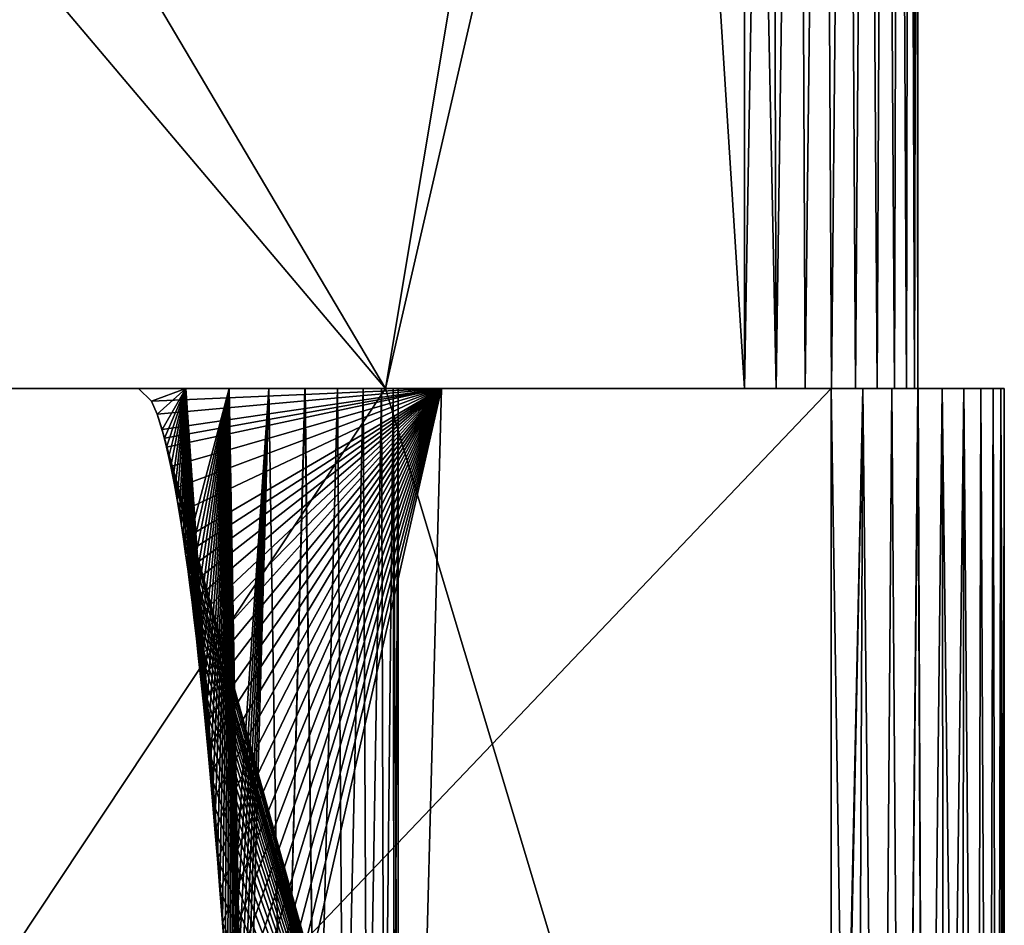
# Model space of a CAD drawing. Header units: millimetres. Extents: x 0 to 12.2, y -14.5 to 4.
# Tile 90 of 98: x 9.9 to 11, y -0.6 to 0.4. Entities that reach past the tile are written whole.
import ezdxf

# ---------------------------------------------------------------- set-up
doc = ezdxf.new("R2010")
doc.units = ezdxf.units.MM
doc.header["$LTSCALE"] = 65.185185
for name, color, linetype in [('12', 7, 'CONTINUOUS'), ('25', 7, 'CONTINUOUS'), ('26', 7, 'CONTINUOUS'), ('27', 7, 'CONTINUOUS'), ('28', 7, 'CONTINUOUS'), ('3', 7, 'CONTINUOUS'), ('30', 7, 'CONTINUOUS'), ('31', 7, 'CONTINUOUS'), ('32', 7, 'CONTINUOUS'), ('33', 7, 'CONTINUOUS'), ('42', 7, 'CONTINUOUS'), ('43', 7, 'CONTINUOUS'), ('44', 7, 'CONTINUOUS'), ('48', 7, 'CONTINUOUS'), ('50', 7, 'CONTINUOUS'), ('51', 7, 'CONTINUOUS'), ('52', 7, 'CONTINUOUS'), ('55', 7, 'CONTINUOUS')]:
    doc.layers.add(name, color=color, linetype=linetype)

msp = doc.modelspace()

# ---------------------------------------------------------------- linework, layer by layer
at = {"layer": '12', "linetype": 'Continuous'}
for points in [[(8.98, -1.7803, -7.75), (8.98, 0, -7.75), (10.8, -1.7143, -7.75), (8.98, -1.7803, -7.75)], [(10.8, -1.7143, -7.75), (8.98, 0, -7.75), (10.2855, 0, -7.75), (10.8, -1.7143, -7.75)], [(10.8, 0, -7.75), (10.8, -1.7143, -7.75), (10.2855, 0, -7.75), (10.8, 0, -7.75)]]:
    msp.add_3dface(points, dxfattribs=at)
at = {"layer": '25', "linetype": 'Continuous'}
for points in [[(11, 0, 5.8722), (11, 0, 7.55), (11, -1.0709, 5.8722), (11, 0, 5.8722)], [(11, -1.0709, 5.8722), (11, 0, 7.55), (11, -1.0709, 7.55), (11, -1.0709, 5.8722)], [(11, 0, 4.1944), (11, 0, 5.8722), (11, -1.0709, 4.1944), (11, 0, 4.1944)], [(11, -1.0709, 4.1944), (11, 0, 5.8722), (11, -1.0709, 5.8722), (11, -1.0709, 4.1944)], [(11, 0, 2.5167), (11, 0, 4.1944), (11, -1.0709, 2.5167), (11, 0, 2.5167)], [(11, -1.0709, 2.5167), (11, 0, 4.1944), (11, -1.0709, 4.1944), (11, -1.0709, 2.5167)], [(11, 0, 0.8389), (11, 0, 2.5167), (11, -1.0709, 0.8389), (11, 0, 0.8389)], [(11, -1.0709, 0.8389), (11, 0, 2.5167), (11, -1.0709, 2.5167), (11, -1.0709, 0.8389)], [(11, 0, -0.8389), (11, 0, 0.8389), (11, -1.0709, -0.8389), (11, 0, -0.8389)], [(11, -1.0709, -0.8389), (11, 0, 0.8389), (11, -1.0709, 0.8389), (11, -1.0709, -0.8389)], [(11, 0, -2.5167), (11, 0, -0.8389), (11, -1.0709, -2.5167), (11, 0, -2.5167)], [(11, -1.0709, -2.5167), (11, 0, -0.8389), (11, -1.0709, -0.8389), (11, -1.0709, -2.5167)], [(11, 0, -4.1944), (11, 0, -2.5167), (11, -1.0709, -4.1944), (11, 0, -4.1944)], [(11, -1.0709, -4.1944), (11, 0, -2.5167), (11, -1.0709, -2.5167), (11, -1.0709, -4.1944)], [(11, 0, -5.8722), (11, 0, -4.1944), (11, -1.0709, -5.8722), (11, 0, -5.8722)], [(11, -1.0709, -5.8722), (11, 0, -4.1944), (11, -1.0709, -4.1944), (11, -1.0709, -5.8722)], [(11, 0, -7.55), (11, 0, -5.8722), (11, -1.0709, -7.55), (11, 0, -7.55)], [(11, -1.0709, -7.55), (11, 0, -5.8722), (11, -1.0709, -5.8722), (11, -1.0709, -7.55)]]:
    msp.add_3dface(points, dxfattribs=at)
at = {"layer": '26', "linetype": 'Continuous'}
for points in [[(10.8, 0, 7.75), (10.8, -1.7143, 7.75), (10.8285, -1.82, 7.748), (10.8, 0, 7.75)], [(10.8, 0, 7.75), (10.8285, -1.82, 7.748), (10.8365, 0, 7.7461), (10.8, 0, 7.75)], [(10.8285, -1.82, 7.748), (10.8563, -1.82, 7.7419), (10.8365, 0, 7.7461), (10.8285, -1.82, 7.748)], [(10.8365, 0, 7.7461), (10.8563, -1.82, 7.7419), (10.87, 0, 7.7371), (10.8365, 0, 7.7461)], [(10.8563, -1.82, 7.7419), (10.8831, -1.82, 7.7319), (10.87, 0, 7.7371), (10.8563, -1.82, 7.7419)], [(10.87, 0, 7.7371), (10.8831, -1.82, 7.7319), (10.9004, 0, 7.723), (10.87, 0, 7.7371)], [(10.8831, -1.82, 7.7319), (10.9081, -1.82, 7.7183), (10.9004, 0, 7.723), (10.8831, -1.82, 7.7319)], [(10.9004, 0, 7.723), (10.9081, -1.82, 7.7183), (10.9283, 0, 7.7032), (10.9004, 0, 7.723)], [(10.9081, -1.82, 7.7183), (10.931, -1.82, 7.7011), (10.9283, 0, 7.7032), (10.9081, -1.82, 7.7183)], [(10.931, -1.82, 7.7011), (10.9511, -1.82, 7.681), (10.9283, 0, 7.7032), (10.931, -1.82, 7.7011)], [(10.9283, 0, 7.7032), (10.9511, -1.82, 7.681), (10.9532, 0, 7.6783), (10.9283, 0, 7.7032)], [(10.9511, -1.82, 7.681), (10.9683, -1.82, 7.6581), (10.9532, 0, 7.6783), (10.9511, -1.82, 7.681)], [(10.9532, 0, 7.6783), (10.9683, -1.82, 7.6581), (10.973, 0, 7.6503), (10.9532, 0, 7.6783)], [(10.9683, -1.82, 7.6581), (10.9819, -1.82, 7.6331), (10.973, 0, 7.6503), (10.9683, -1.82, 7.6581)], [(10.973, 0, 7.6503), (10.9819, -1.82, 7.6331), (10.9871, 0, 7.62), (10.973, 0, 7.6503)], [(10.9819, -1.82, 7.6331), (10.9919, -1.82, 7.6063), (10.9871, 0, 7.62), (10.9819, -1.82, 7.6331)], [(10.9871, 0, 7.62), (10.9919, -1.82, 7.6063), (10.9961, 0, 7.5865), (10.9871, 0, 7.62)], [(10.9919, -1.82, 7.6063), (10.998, -1.82, 7.5785), (10.9961, 0, 7.5865), (10.9919, -1.82, 7.6063)], [(11, -1.0709, 7.55), (11, 0, 7.55), (10.9961, 0, 7.5865), (11, -1.0709, 7.55)], [(11, -1.82, 7.55), (11, -1.0709, 7.55), (10.9961, 0, 7.5865), (11, -1.82, 7.55)], [(10.998, -1.82, 7.5785), (11, -1.82, 7.55), (10.9961, 0, 7.5865), (10.998, -1.82, 7.5785)]]:
    msp.add_3dface(points, dxfattribs=at)
at = {"layer": '27', "linetype": 'Continuous'}
for points in [[(8.4636, 0, 7.75), (9.1073, 0, 7.75), (10.2855, 0, 7.65), (8.4636, 0, 7.75)], [(8.4636, 0, 7.75), (10.2855, 0, 7.65), (8.4636, 0, 7.65), (8.4636, 0, 7.75)], [(10.2855, 0, -7.75), (8.98, 0, -7.75), (8.4636, 0, -7.65), (10.2855, 0, -7.75)], [(10.2855, 0, -7.65), (10.2855, 0, -7.75), (8.4636, 0, -7.65), (10.2855, 0, -7.65)], [(9.1073, 0, 7.75), (10.2855, 0, 7.75), (10.2855, 0, 7.65), (9.1073, 0, 7.75)], [(10.2855, 0, 7.75), (10.8, 0, 7.75), (10.8365, 0, 7.7461), (10.2855, 0, 7.75)], [(10.2855, 0, 7.75), (10.8365, 0, 7.7461), (10.87, 0, 7.7371), (10.2855, 0, 7.75)], [(10.2855, 0, 7.75), (10.87, 0, 7.7371), (10.9004, 0, 7.723), (10.2855, 0, 7.75)], [(10.2855, 0, 7.75), (10.9004, 0, 7.723), (10.9283, 0, 7.7032), (10.2855, 0, 7.75)], [(10.2855, 0, 7.75), (10.9283, 0, 7.7032), (10.9532, 0, 7.6783), (10.2855, 0, 7.75)], [(10.2855, 0, 7.75), (10.9532, 0, 7.6783), (10.973, 0, 7.6503), (10.2855, 0, 7.75)], [(10.2855, 0, 7.75), (10.973, 0, 7.6503), (10.7, 0, 7.65), (10.2855, 0, 7.75)], [(10.2855, 0, 7.75), (10.7, 0, 7.65), (10.2855, 0, 7.65), (10.2855, 0, 7.75)], [(10.8, 0, -7.75), (10.2855, 0, -7.75), (10.2855, 0, -7.65), (10.8, 0, -7.75)], [(10.8, 0, -7.75), (10.2855, 0, -7.65), (10.8365, 0, -7.7461), (10.8, 0, -7.75)], [(10.8365, 0, -7.7461), (10.2855, 0, -7.65), (10.87, 0, -7.7371), (10.8365, 0, -7.7461)], [(10.87, 0, -7.7371), (10.2855, 0, -7.65), (10.9003, 0, -7.723), (10.87, 0, -7.7371)], [(10.9003, 0, -7.723), (10.2855, 0, -7.65), (10.9283, 0, -7.7032), (10.9003, 0, -7.723)], [(10.9283, 0, -7.7032), (10.2855, 0, -7.65), (10.9532, 0, -7.6783), (10.9283, 0, -7.7032)], [(10.2855, 0, -7.65), (10.7, 0, -7.65), (10.9532, 0, -7.6783), (10.2855, 0, -7.65)], [(10.973, 0, 7.6503), (10.9871, 0, 7.62), (10.7, 0, 7.65), (10.973, 0, 7.6503)], [(10.7, 0, 7.65), (10.9871, 0, 7.62), (10.7365, 0, 7.6461), (10.7, 0, 7.65)], [(10.7, 0, -7.65), (10.7365, 0, -7.6461), (10.973, 0, -7.6504), (10.7, 0, -7.65)], [(10.973, 0, -7.6504), (10.9532, 0, -7.6783), (10.7, 0, -7.65), (10.973, 0, -7.6504)], [(10.7365, 0, 7.6461), (10.9871, 0, 7.62), (10.77, 0, 7.6371), (10.7365, 0, 7.6461)], [(10.7365, 0, -7.6461), (10.77, 0, -7.6371), (10.973, 0, -7.6504), (10.7365, 0, -7.6461)], [(10.77, 0, 7.6371), (10.9871, 0, 7.62), (10.8003, 0, 7.623), (10.77, 0, 7.6371)], [(10.77, 0, -7.6371), (10.8004, 0, -7.623), (10.973, 0, -7.6504), (10.77, 0, -7.6371)], [(10.8003, 0, 7.623), (10.9871, 0, 7.62), (10.8283, 0, 7.6032), (10.8003, 0, 7.623)], [(10.8004, 0, -7.623), (10.8283, 0, -7.6032), (10.9871, 0, -7.62), (10.8004, 0, -7.623)], [(10.973, 0, -7.6504), (10.8004, 0, -7.623), (10.9871, 0, -7.62), (10.973, 0, -7.6504)], [(10.9871, 0, 7.62), (10.9961, 0, 7.5865), (10.8283, 0, 7.6032), (10.9871, 0, 7.62)], [(10.8283, 0, 7.6032), (10.9961, 0, 7.5865), (10.8532, 0, 7.5783), (10.8283, 0, 7.6032)], [(10.8283, 0, -7.6032), (10.8532, 0, -7.5783), (10.9961, 0, -7.5865), (10.8283, 0, -7.6032)], [(10.9871, 0, -7.62), (10.8283, 0, -7.6032), (10.9961, 0, -7.5865), (10.9871, 0, -7.62)], [(10.9961, 0, 7.5865), (11, 0, 7.55), (10.8532, 0, 7.5783), (10.9961, 0, 7.5865)], [(10.8532, 0, 7.5783), (11, 0, 7.55), (10.873, 0, 7.5504), (10.8532, 0, 7.5783)], [(10.8532, 0, -7.5783), (10.873, 0, -7.5503), (10.9961, 0, -7.5865), (10.8532, 0, -7.5783)], [(10.873, 0, 7.5504), (11, 0, 7.55), (10.8871, 0, 7.52), (10.873, 0, 7.5504)], [(10.8871, 0, -7.52), (11, 0, -7.55), (10.873, 0, -7.5503), (10.8871, 0, -7.52)], [(10.873, 0, -7.5503), (11, 0, -7.55), (10.9961, 0, -7.5865), (10.873, 0, -7.5503)], [(10.8871, 0, 7.52), (11, 0, 7.55), (10.8961, 0, 7.4865), (10.8871, 0, 7.52)], [(10.8961, 0, -7.4865), (11, 0, -7.55), (10.8871, 0, -7.52), (10.8961, 0, -7.4865)], [(10.8961, 0, 7.4865), (11, 0, 7.55), (10.9, 0, 7.45), (10.8961, 0, 7.4865)], [(10.9, 0, -7.45), (11, 0, -7.55), (10.8961, 0, -7.4865), (10.9, 0, -7.45)], [(11, 0, 7.55), (11, 0, 5.8722), (10.9, 0, 7.45), (11, 0, 7.55)], [(11, 0, 5.8722), (11, 0, 4.1944), (10.9, 0, 5.7944), (11, 0, 5.8722)], [(10.9, 0, 7.45), (11, 0, 5.8722), (10.9, 0, 5.7944), (10.9, 0, 7.45)], [(11, 0, 4.1944), (11, 0, 2.5167), (10.9, 0, 4.1389), (11, 0, 4.1944)], [(10.9, 0, 5.7944), (11, 0, 4.1944), (10.9, 0, 4.1389), (10.9, 0, 5.7944)], [(11, 0, 2.5167), (11, 0, 0.8389), (10.9, 0, 2.4833), (11, 0, 2.5167)], [(10.9, 0, 4.1389), (11, 0, 2.5167), (10.9, 0, 2.4833), (10.9, 0, 4.1389)], [(11, 0, 0.8389), (11, 0, -0.8389), (10.9, 0, 0.8278), (11, 0, 0.8389)], [(10.9, 0, 2.4833), (11, 0, 0.8389), (10.9, 0, 0.8278), (10.9, 0, 2.4833)], [(11, 0, -0.8389), (11, 0, -2.5167), (10.9, 0, -2.4833), (11, 0, -0.8389)], [(10.9, 0, 0.8278), (11, 0, -0.8389), (10.9, 0, -0.8278), (10.9, 0, 0.8278)], [(10.9, 0, -0.8278), (11, 0, -0.8389), (10.9, 0, -2.4833), (10.9, 0, -0.8278)], [(11, 0, -2.5167), (11, 0, -4.1944), (10.9, 0, -4.1389), (11, 0, -2.5167)], [(10.9, 0, -2.4833), (11, 0, -2.5167), (10.9, 0, -4.1389), (10.9, 0, -2.4833)], [(11, 0, -4.1944), (11, 0, -5.8722), (10.9, 0, -5.7944), (11, 0, -4.1944)], [(10.9, 0, -4.1389), (11, 0, -4.1944), (10.9, 0, -5.7944), (10.9, 0, -4.1389)], [(11, 0, -5.8722), (11, 0, -7.55), (10.9, 0, -7.45), (11, 0, -5.8722)], [(10.9, 0, -5.7944), (11, 0, -5.8722), (10.9, 0, -7.45), (10.9, 0, -5.7944)]]:
    msp.add_3dface(points, dxfattribs=at)
at = {"layer": '28', "linetype": 'Continuous'}
for points in [[(8.4636, 0, 7.65), (10.2855, 0, 7.65), (8.7636, 1.8, 7.65), (8.4636, 0, 7.65)], [(8.7636, 1.8, 7.65), (10.2855, 0, 7.65), (9.22, 1.8, 7.65), (8.7636, 1.8, 7.65)], [(9.22, 1.8, 7.65), (10.2855, 0, 7.65), (10.5855, 1.8, 7.65), (9.22, 1.8, 7.65)], [(10.2855, 0, 7.65), (10.7, 0, 7.65), (10.5855, 1.8, 7.65), (10.2855, 0, 7.65)], [(10.5855, 1.8, 7.65), (10.7, 0, 7.65), (10.7, 1.8, 7.65), (10.5855, 1.8, 7.65)]]:
    msp.add_3dface(points, dxfattribs=at)
at = {"layer": '3', "linetype": 'Continuous'}
for points in [[(9.1073, 0, 7.75), (9.1073, -1.7765, 7.75), (10.2855, 0, 7.75), (9.1073, 0, 7.75)], [(10.8, 0, 7.75), (9.1073, -1.7765, 7.75), (10.8, -1.7143, 7.75), (10.8, 0, 7.75)], [(9.1073, -1.7765, 7.75), (10.8, 0, 7.75), (10.2855, 0, 7.75), (9.1073, -1.7765, 7.75)]]:
    msp.add_3dface(points, dxfattribs=at)
at = {"layer": '30', "linetype": 'Continuous'}
for points in [[(10.2855, 0, -7.65), (8.4636, 0, -7.65), (9.22, 1.8, -7.65), (10.2855, 0, -7.65)], [(10.7, 1.8, -7.65), (10.2855, 0, -7.65), (9.22, 1.8, -7.65), (10.7, 1.8, -7.65)], [(10.7, 0, -7.65), (10.2855, 0, -7.65), (10.7, 1.8, -7.65), (10.7, 0, -7.65)]]:
    msp.add_3dface(points, dxfattribs=at)
at = {"layer": '31', "linetype": 'Continuous'}
for points in [[(10.7365, 0, -7.6461), (10.7, 0, -7.65), (10.7313, 1.8, -7.6475), (10.7365, 0, -7.6461)], [(10.7, 0, -7.65), (10.7, 1.8, -7.65), (10.7313, 1.8, -7.6475), (10.7, 0, -7.65)], [(10.7618, 1.8, -7.6402), (10.7365, 0, -7.6461), (10.7313, 1.8, -7.6475), (10.7618, 1.8, -7.6402)], [(10.77, 0, -7.6371), (10.7365, 0, -7.6461), (10.7618, 1.8, -7.6402), (10.77, 0, -7.6371)], [(10.7908, 1.8, -7.6282), (10.77, 0, -7.6371), (10.7618, 1.8, -7.6402), (10.7908, 1.8, -7.6282)], [(10.8004, 0, -7.623), (10.77, 0, -7.6371), (10.7908, 1.8, -7.6282), (10.8004, 0, -7.623)], [(10.8176, 1.8, -7.6118), (10.8004, 0, -7.623), (10.7908, 1.8, -7.6282), (10.8176, 1.8, -7.6118)], [(10.8283, 0, -7.6032), (10.8004, 0, -7.623), (10.8176, 1.8, -7.6118), (10.8283, 0, -7.6032)], [(10.8414, 1.8, -7.5914), (10.8283, 0, -7.6032), (10.8176, 1.8, -7.6118), (10.8414, 1.8, -7.5914)], [(10.8532, 0, -7.5783), (10.8283, 0, -7.6032), (10.8414, 1.8, -7.5914), (10.8532, 0, -7.5783)], [(10.8618, 1.8, -7.5676), (10.8532, 0, -7.5783), (10.8414, 1.8, -7.5914), (10.8618, 1.8, -7.5676)], [(10.873, 0, -7.5503), (10.8532, 0, -7.5783), (10.8618, 1.8, -7.5676), (10.873, 0, -7.5503)], [(10.8782, 1.8, -7.5408), (10.873, 0, -7.5503), (10.8618, 1.8, -7.5676), (10.8782, 1.8, -7.5408)], [(10.8871, 0, -7.52), (10.873, 0, -7.5503), (10.8782, 1.8, -7.5408), (10.8871, 0, -7.52)], [(10.8902, 1.8, -7.5118), (10.8871, 0, -7.52), (10.8782, 1.8, -7.5408), (10.8902, 1.8, -7.5118)], [(10.8961, 0, -7.4865), (10.8871, 0, -7.52), (10.8902, 1.8, -7.5118), (10.8961, 0, -7.4865)], [(10.8975, 1.8, -7.4813), (10.8961, 0, -7.4865), (10.8902, 1.8, -7.5118), (10.8975, 1.8, -7.4813)], [(10.9, 0, -7.45), (10.8961, 0, -7.4865), (10.9, 1.8, -7.45), (10.9, 0, -7.45)], [(10.9, 1.8, -7.45), (10.8961, 0, -7.4865), (10.8975, 1.8, -7.4813), (10.9, 1.8, -7.45)]]:
    msp.add_3dface(points, dxfattribs=at)
at = {"layer": '32', "linetype": 'Continuous'}
for points in [[(10.9, 0, 7.45), (10.9, 0, 5.7944), (10.9, 1.8, 7.45), (10.9, 0, 7.45)], [(10.9, 0, 5.7944), (10.9, 0, 4.1389), (10.9, 1.8, 5.7944), (10.9, 0, 5.7944)], [(10.9, 1.8, 7.45), (10.9, 0, 5.7944), (10.9, 1.8, 5.7944), (10.9, 1.8, 7.45)], [(10.9, 0, 4.1389), (10.9, 0, 2.4833), (10.9, 1.8, 4.1389), (10.9, 0, 4.1389)], [(10.9, 1.8, 5.7944), (10.9, 0, 4.1389), (10.9, 1.8, 5.63), (10.9, 1.8, 5.7944)], [(10.9, 1.8, 5.63), (10.9, 0, 4.1389), (10.9, 1.8, 4.1389), (10.9, 1.8, 5.63)], [(10.9, 0, 2.4833), (10.9, 0, 0.8278), (10.9, 1.8, 2.4833), (10.9, 0, 2.4833)], [(10.9, 1.8, 4.1389), (10.9, 0, 2.4833), (10.9, 1.8, 3.8082), (10.9, 1.8, 4.1389)], [(10.9, 1.8, 3.8082), (10.9, 0, 2.4833), (10.9, 1.8, 2.4833), (10.9, 1.8, 3.8082)], [(10.9, 0, 0.8278), (10.9, 0, -0.8278), (10.9, 1.8, 0.8278), (10.9, 0, 0.8278)], [(10.9, 1.8, 2.4833), (10.9, 0, 0.8278), (10.9, 1.8, 1.9864), (10.9, 1.8, 2.4833)], [(10.9, 1.8, 1.9864), (10.9, 0, 0.8278), (10.9, 1.8, 0.8278), (10.9, 1.8, 1.9864)], [(10.9, 0, -0.8278), (10.9, 0, -2.4833), (10.9, 1.8, -0.8278), (10.9, 0, -0.8278)], [(10.9, 1.8, 0.8278), (10.9, 0, -0.8278), (10.9, 1.8, 0.1645), (10.9, 1.8, 0.8278)], [(10.9, 1.8, 0.1645), (10.9, 0, -0.8278), (10.9, 1.8, -0.8278), (10.9, 1.8, 0.1645)], [(10.9, 0, -2.4833), (10.9, 0, -4.1389), (10.9, 1.8, -2.4833), (10.9, 0, -2.4833)], [(10.9, 1.8, -0.8278), (10.9, 0, -2.4833), (10.9, 1.8, -1.6573), (10.9, 1.8, -0.8278)], [(10.9, 1.8, -1.6573), (10.9, 0, -2.4833), (10.9, 1.8, -2.4833), (10.9, 1.8, -1.6573)], [(10.9, 0, -4.1389), (10.9, 0, -5.7944), (10.9, 1.8, -4.1389), (10.9, 0, -4.1389)], [(10.9, 1.8, -2.4833), (10.9, 0, -4.1389), (10.9, 1.8, -3.4791), (10.9, 1.8, -2.4833)], [(10.9, 1.8, -3.4791), (10.9, 0, -4.1389), (10.9, 1.8, -4.1389), (10.9, 1.8, -3.4791)], [(10.9, 0, -5.7944), (10.9, 0, -7.45), (10.9, 1.8, -5.7944), (10.9, 0, -5.7944)], [(10.9, 1.8, -4.1389), (10.9, 0, -5.7944), (10.9, 1.8, -5.3009), (10.9, 1.8, -4.1389)], [(10.9, 1.8, -5.3009), (10.9, 0, -5.7944), (10.9, 1.8, -5.7944), (10.9, 1.8, -5.3009)], [(10.9, 0, -7.45), (10.9, 1.8, -7.45), (10.9, 1.8, -7.1227), (10.9, 0, -7.45)], [(10.9, 1.8, -5.7944), (10.9, 0, -7.45), (10.9, 1.8, -7.1227), (10.9, 1.8, -5.7944)]]:
    msp.add_3dface(points, dxfattribs=at)
at = {"layer": '33', "linetype": 'Continuous'}
for points in [[(10.7, 0, 7.65), (10.7365, 0, 7.6461), (10.7, 1.8, 7.65), (10.7, 0, 7.65)], [(10.7, 1.8, 7.65), (10.7365, 0, 7.6461), (10.7313, 1.8, 7.6475), (10.7, 1.8, 7.65)], [(10.7313, 1.8, 7.6475), (10.7365, 0, 7.6461), (10.7618, 1.8, 7.6402), (10.7313, 1.8, 7.6475)], [(10.7365, 0, 7.6461), (10.77, 0, 7.6371), (10.7618, 1.8, 7.6402), (10.7365, 0, 7.6461)], [(10.7618, 1.8, 7.6402), (10.77, 0, 7.6371), (10.7908, 1.8, 7.6282), (10.7618, 1.8, 7.6402)], [(10.77, 0, 7.6371), (10.8003, 0, 7.623), (10.7908, 1.8, 7.6282), (10.77, 0, 7.6371)], [(10.7908, 1.8, 7.6282), (10.8003, 0, 7.623), (10.8176, 1.8, 7.6118), (10.7908, 1.8, 7.6282)], [(10.8003, 0, 7.623), (10.8283, 0, 7.6032), (10.8176, 1.8, 7.6118), (10.8003, 0, 7.623)], [(10.8176, 1.8, 7.6118), (10.8283, 0, 7.6032), (10.8414, 1.8, 7.5914), (10.8176, 1.8, 7.6118)], [(10.8283, 0, 7.6032), (10.8532, 0, 7.5783), (10.8414, 1.8, 7.5914), (10.8283, 0, 7.6032)], [(10.8414, 1.8, 7.5914), (10.8532, 0, 7.5783), (10.8618, 1.8, 7.5676), (10.8414, 1.8, 7.5914)], [(10.8532, 0, 7.5783), (10.873, 0, 7.5504), (10.8618, 1.8, 7.5676), (10.8532, 0, 7.5783)], [(10.8618, 1.8, 7.5676), (10.873, 0, 7.5504), (10.8782, 1.8, 7.5408), (10.8618, 1.8, 7.5676)], [(10.873, 0, 7.5504), (10.8871, 0, 7.52), (10.8782, 1.8, 7.5408), (10.873, 0, 7.5504)], [(10.8782, 1.8, 7.5408), (10.8871, 0, 7.52), (10.8902, 1.8, 7.5118), (10.8782, 1.8, 7.5408)], [(10.8871, 0, 7.52), (10.8961, 0, 7.4865), (10.8902, 1.8, 7.5118), (10.8871, 0, 7.52)], [(10.8902, 1.8, 7.5118), (10.8961, 0, 7.4865), (10.8975, 1.8, 7.4813), (10.8902, 1.8, 7.5118)], [(10.8961, 0, 7.4865), (10.9, 0, 7.45), (10.8975, 1.8, 7.4813), (10.8961, 0, 7.4865)], [(10.9, 0, 7.45), (10.9, 1.8, 7.45), (10.8975, 1.8, 7.4813), (10.9, 0, 7.45)]]:
    msp.add_3dface(points, dxfattribs=at)
at = {"layer": '42', "linetype": 'Continuous'}
for points in [[(10.0152, -0.0147, 7.0996), (10, 0, 7.1), (10.35, 0, 7.1), (10.0152, -0.0147, 7.0996)], [(10.0217, -0.03, 7.0992), (10.0152, -0.0147, 7.0996), (10.35, 0, 7.1), (10.0217, -0.03, 7.0992)], [(10.0274, -0.0477, 7.0987), (10.0217, -0.03, 7.0992), (10.35, 0, 7.1), (10.0274, -0.0477, 7.0987)], [(10.0326, -0.0678, 7.0982), (10.0274, -0.0477, 7.0987), (10.35, 0, 7.1), (10.0326, -0.0678, 7.0982)], [(10.0376, -0.0903, 7.0976), (10.0326, -0.0678, 7.0982), (10.35, 0, 7.1), (10.0376, -0.0903, 7.0976)], [(10.0425, -0.1154, 7.097), (10.0376, -0.0903, 7.0976), (10.35, 0, 7.1), (10.0425, -0.1154, 7.097)], [(10.0473, -0.1434, 7.0962), (10.0425, -0.1154, 7.097), (10.35, 0, 7.1), (10.0473, -0.1434, 7.0962)], [(10.0522, -0.1744, 7.0954), (10.0473, -0.1434, 7.0962), (10.35, 0, 7.1), (10.0522, -0.1744, 7.0954)], [(10.0546, -0.1912, 7.095), (10.0522, -0.1744, 7.0954), (10.35, 0, 7.1), (10.0546, -0.1912, 7.095)], [(10.057, -0.2089, 7.0945), (10.0546, -0.1912, 7.095), (10.35, 0, 7.1), (10.057, -0.2089, 7.0945)], [(10.0595, -0.2275, 7.094), (10.057, -0.2089, 7.0945), (10.35, 0, 7.1), (10.0595, -0.2275, 7.094)], [(10.062, -0.2471, 7.0935), (10.0595, -0.2275, 7.094), (10.35, 0, 7.1), (10.062, -0.2471, 7.0935)], [(10.0645, -0.2678, 7.093), (10.062, -0.2471, 7.0935), (10.35, 0, 7.1), (10.0645, -0.2678, 7.093)], [(10.067, -0.2895, 7.0924), (10.0645, -0.2678, 7.093), (10.35, 0, 7.1), (10.067, -0.2895, 7.0924)], [(10.0696, -0.3123, 7.0918), (10.067, -0.2895, 7.0924), (10.35, 0, 7.1), (10.0696, -0.3123, 7.0918)], [(10.0722, -0.3363, 7.0912), (10.0696, -0.3123, 7.0918), (10.35, 0, 7.1), (10.0722, -0.3363, 7.0912)], [(10.0748, -0.3616, 7.0905), (10.0722, -0.3363, 7.0912), (10.35, 0, 7.1), (10.0748, -0.3616, 7.0905)], [(10.0774, -0.3882, 7.0898), (10.0748, -0.3616, 7.0905), (10.35, 0, 7.1), (10.0774, -0.3882, 7.0898)], [(10.0801, -0.4162, 7.0891), (10.0774, -0.3882, 7.0898), (10.35, 0, 7.1), (10.0801, -0.4162, 7.0891)], [(10.0829, -0.4456, 7.0883), (10.0801, -0.4162, 7.0891), (10.35, 0, 7.1), (10.0829, -0.4456, 7.0883)], [(10.0856, -0.4766, 7.0875), (10.0829, -0.4456, 7.0883), (10.35, 0, 7.1), (10.0856, -0.4766, 7.0875)], [(10.0884, -0.5092, 7.0867), (10.0856, -0.4766, 7.0875), (10.35, 0, 7.1), (10.0884, -0.5092, 7.0867)], [(10.0913, -0.5435, 7.0858), (10.0884, -0.5092, 7.0867), (10.35, 0, 7.1), (10.0913, -0.5435, 7.0858)], [(10.0942, -0.5795, 7.0848), (10.0913, -0.5435, 7.0858), (10.35, 0, 7.1), (10.0942, -0.5795, 7.0848)], [(10.0972, -0.6174, 7.0838), (10.0942, -0.5795, 7.0848), (10.35, 0, 7.1), (10.0972, -0.6174, 7.0838)], [(10.1002, -0.6573, 7.0828), (10.0972, -0.6174, 7.0838), (10.35, 0, 7.1), (10.1002, -0.6573, 7.0828)], [(10.1032, -0.6992, 7.0817), (10.1002, -0.6573, 7.0828), (10.35, 0, 7.1), (10.1032, -0.6992, 7.0817)], [(10.1063, -0.7432, 7.0805), (10.1032, -0.6992, 7.0817), (10.35, 0, 7.1), (10.1063, -0.7432, 7.0805)], [(10.1094, -0.7896, 7.0793), (10.1063, -0.7432, 7.0805), (10.35, 0, 7.1), (10.1094, -0.7896, 7.0793)], [(10.1126, -0.8383, 7.078), (10.1094, -0.7896, 7.0793), (10.35, 0, 7.1), (10.1126, -0.8383, 7.078)], [(10.1159, -0.8895, 7.0767), (10.1126, -0.8383, 7.078), (10.35, 0, 7.1), (10.1159, -0.8895, 7.0767)], [(10.1192, -0.9434, 7.0753), (10.1159, -0.8895, 7.0767), (10.35, 0, 7.1), (10.1192, -0.9434, 7.0753)], [(10.1226, -1, 7.0738), (10.1192, -0.9434, 7.0753), (10.35, 0, 7.1), (10.1226, -1, 7.0738)], [(10.3212, -1.1, 7.0712), (10.1226, -1, 7.0738), (10.35, 0, 7.1), (10.3212, -1.1, 7.0712)]]:
    msp.add_3dface(points, dxfattribs=at)
at = {"layer": '43', "linetype": 'Continuous'}
for points in [[(10.35, 0, 7.1), (10, 0, 7.1), (10.0548, 0, 7.0941), (10.35, 0, 7.1)], [(10, 0, -7.1), (10.35, 0, -7.1), (10.0548, 0, -7.0941), (10, 0, -7.1)], [(10.105, 0, 7.0806), (10.35, 0, 7.1), (10.0548, 0, 7.0941), (10.105, 0, 7.0806)], [(10.0548, 0, -7.0941), (10.35, 0, -7.1), (10.1049, 0, -7.0806), (10.0548, 0, -7.0941)], [(10.1049, 0, -7.0806), (10.35, 0, -7.1), (10.1505, 0, -7.0595), (10.1049, 0, -7.0806)], [(10.1505, 0, 7.0595), (10.35, 0, 7.1), (10.105, 0, 7.0806), (10.1505, 0, 7.0595)], [(10.1925, 0, 7.0298), (10.35, 0, 7.1), (10.1505, 0, 7.0595), (10.1925, 0, 7.0298)], [(10.1505, 0, -7.0595), (10.35, 0, -7.1), (10.1924, 0, -7.0298), (10.1505, 0, -7.0595)], [(10.1924, 0, -7.0298), (10.35, 0, -7.1), (10.2298, 0, -6.9925), (10.1924, 0, -7.0298)], [(10.2298, 0, 6.9924), (10.35, 0, 7.1), (10.1925, 0, 7.0298), (10.2298, 0, 6.9924)], [(10.2595, 0, 6.9505), (10.35, 0, 7.1), (10.2298, 0, 6.9924), (10.2595, 0, 6.9505)], [(10.2298, 0, -6.9925), (10.35, 0, -7.1), (10.2595, 0, -6.9505), (10.2298, 0, -6.9925)], [(10.2806, 0, 6.9049), (10.35, 0, 7.1), (10.2595, 0, 6.9505), (10.2806, 0, 6.9049)], [(10.2595, 0, -6.9505), (10.35, 0, -7.1), (10.2806, 0, -6.905), (10.2595, 0, -6.9505)], [(10.2941, 0, 6.8548), (10.35, 0, 7.1), (10.2806, 0, 6.9049), (10.2941, 0, 6.8548)], [(10.2806, 0, -6.905), (10.35, 0, -7.1), (10.2941, 0, -6.8548), (10.2806, 0, -6.905)], [(10.3, 0, 6.8), (10.35, 0, 7.1), (10.2941, 0, 6.8548), (10.3, 0, 6.8)], [(10.2941, 0, -6.8548), (10.35, 0, -7.1), (10.3, 0, -6.8), (10.2941, 0, -6.8548)], [(10.35, 0, 5.325), (10.35, 0, 7.1), (10.3, 0, 6.8), (10.35, 0, 5.325)], [(10.35, 0, 3.55), (10.35, 0, 5.325), (10.3, 0, 5.1), (10.35, 0, 3.55)], [(10.3, 0, 5.1), (10.35, 0, 5.325), (10.3, 0, 6.8), (10.3, 0, 5.1)], [(10.35, 0, 1.775), (10.35, 0, 3.55), (10.3, 0, 3.4), (10.35, 0, 1.775)], [(10.3, 0, 3.4), (10.35, 0, 3.55), (10.3, 0, 5.1), (10.3, 0, 3.4)], [(10.35, 0), (10.35, 0, 1.775), (10.3, 0), (10.35, 0)], [(10.3, 0), (10.35, 0, 1.775), (10.3, 0, 1.7), (10.3, 0)], [(10.3, 0, 1.7), (10.35, 0, 1.775), (10.3, 0, 3.4), (10.3, 0, 1.7)], [(10.35, 0, -1.775), (10.35, 0), (10.3, 0, -1.7), (10.35, 0, -1.775)], [(10.3, 0, -1.7), (10.35, 0), (10.3, 0), (10.3, 0, -1.7)], [(10.35, 0, -3.55), (10.35, 0, -1.775), (10.3, 0, -3.4), (10.35, 0, -3.55)], [(10.3, 0, -3.4), (10.35, 0, -1.775), (10.3, 0, -1.7), (10.3, 0, -3.4)], [(10.35, 0, -5.325), (10.35, 0, -3.55), (10.3, 0, -5.1), (10.35, 0, -5.325)], [(10.3, 0, -5.1), (10.35, 0, -3.55), (10.3, 0, -3.4), (10.3, 0, -5.1)], [(10.35, 0, -7.1), (10.35, 0, -5.325), (10.3, 0, -6.8), (10.35, 0, -7.1)], [(10.3, 0, -6.8), (10.35, 0, -5.325), (10.3, 0, -5.1), (10.3, 0, -6.8)]]:
    msp.add_3dface(points, dxfattribs=at)
at = {"layer": '44', "linetype": 'Continuous'}
for points in [[(10.3212, -1.1, 7.0712), (10.35, 0, 7.1), (10.35, 0, 5.325), (10.3212, -1.1, 7.0712)], [(10.3212, -1.1, 7.0712), (10.35, 0, 5.325), (10.3212, -1.1, 5.3034), (10.3212, -1.1, 7.0712)], [(10.35, 0, 5.325), (10.35, 0, 3.55), (10.3212, -1.1, 5.3034), (10.35, 0, 5.325)], [(10.35, 0, 3.55), (10.35, 0, 1.775), (10.3212, -1.1, 3.5356), (10.35, 0, 3.55)], [(10.3212, -1.1, 5.3034), (10.35, 0, 3.55), (10.3212, -1.1, 3.5356), (10.3212, -1.1, 5.3034)], [(10.35, 0, 1.775), (10.35, 0), (10.3212, -1.1, 1.7678), (10.35, 0, 1.775)], [(10.3212, -1.1, 3.5356), (10.35, 0, 1.775), (10.3212, -1.1, 1.7678), (10.3212, -1.1, 3.5356)], [(10.35, 0), (10.35, 0, -1.775), (10.3212, -1.1), (10.35, 0)], [(10.3212, -1.1, 1.7678), (10.35, 0), (10.3212, -1.1), (10.3212, -1.1, 1.7678)], [(10.35, 0, -1.775), (10.35, 0, -3.55), (10.3212, -1.1, -3.5356), (10.35, 0, -1.775)], [(10.3212, -1.1), (10.35, 0, -1.775), (10.3212, -1.1, -1.7678), (10.3212, -1.1)], [(10.3212, -1.1, -1.7678), (10.35, 0, -1.775), (10.3212, -1.1, -3.5356), (10.3212, -1.1, -1.7678)], [(10.35, 0, -3.55), (10.35, 0, -5.325), (10.3212, -1.1, -5.3034), (10.35, 0, -3.55)], [(10.3212, -1.1, -3.5356), (10.35, 0, -3.55), (10.3212, -1.1, -5.3034), (10.3212, -1.1, -3.5356)], [(10.35, 0, -5.325), (10.35, 0, -7.1), (10.3212, -1.1, -7.0712), (10.35, 0, -5.325)], [(10.3212, -1.1, -5.3034), (10.35, 0, -5.325), (10.3212, -1.1, -7.0712), (10.3212, -1.1, -5.3034)]]:
    msp.add_3dface(points, dxfattribs=at)
at = {"layer": '48', "linetype": 'Continuous'}
for points in [[(10.0152, -0.0147, -7.0996), (10.35, 0, -7.1), (10, 0, -7.1), (10.0152, -0.0147, -7.0996)], [(10.0217, -0.03, -7.0992), (10.35, 0, -7.1), (10.0152, -0.0147, -7.0996), (10.0217, -0.03, -7.0992)], [(10.03, -0.0575, -7.0985), (10.35, 0, -7.1), (10.0217, -0.03, -7.0992), (10.03, -0.0575, -7.0985)], [(10.3212, -1.1, -7.0712), (10.35, 0, -7.1), (10.03, -0.0575, -7.0985), (10.3212, -1.1, -7.0712)], [(10.0351, -0.0788, -7.0979), (10.3212, -1.1, -7.0712), (10.03, -0.0575, -7.0985), (10.0351, -0.0788, -7.0979)], [(10.04, -0.1025, -7.0973), (10.3212, -1.1, -7.0712), (10.0351, -0.0788, -7.0979), (10.04, -0.1025, -7.0973)], [(10.0449, -0.129, -7.0966), (10.3212, -1.1, -7.0712), (10.04, -0.1025, -7.0973), (10.0449, -0.129, -7.0966)], [(10.0497, -0.1585, -7.0959), (10.3212, -1.1, -7.0712), (10.0449, -0.129, -7.0966), (10.0497, -0.1585, -7.0959)], [(10.0522, -0.1744, -7.0954), (10.3212, -1.1, -7.0712), (10.0497, -0.1585, -7.0959), (10.0522, -0.1744, -7.0954)], [(10.0546, -0.1912, -7.095), (10.3212, -1.1, -7.0712), (10.0522, -0.1744, -7.0954), (10.0546, -0.1912, -7.095)], [(10.057, -0.2089, -7.0945), (10.3212, -1.1, -7.0712), (10.0546, -0.1912, -7.095), (10.057, -0.2089, -7.0945)], [(10.0595, -0.2275, -7.094), (10.3212, -1.1, -7.0712), (10.057, -0.2089, -7.0945), (10.0595, -0.2275, -7.094)], [(10.062, -0.2471, -7.0935), (10.3212, -1.1, -7.0712), (10.0595, -0.2275, -7.094), (10.062, -0.2471, -7.0935)], [(10.0645, -0.2678, -7.093), (10.3212, -1.1, -7.0712), (10.062, -0.2471, -7.0935), (10.0645, -0.2678, -7.093)], [(10.067, -0.2895, -7.0924), (10.3212, -1.1, -7.0712), (10.0645, -0.2678, -7.093), (10.067, -0.2895, -7.0924)], [(10.0696, -0.3123, -7.0918), (10.3212, -1.1, -7.0712), (10.067, -0.2895, -7.0924), (10.0696, -0.3123, -7.0918)], [(10.0722, -0.3363, -7.0912), (10.3212, -1.1, -7.0712), (10.0696, -0.3123, -7.0918), (10.0722, -0.3363, -7.0912)], [(10.0748, -0.3616, -7.0905), (10.3212, -1.1, -7.0712), (10.0722, -0.3363, -7.0912), (10.0748, -0.3616, -7.0905)], [(10.0774, -0.3882, -7.0898), (10.3212, -1.1, -7.0712), (10.0748, -0.3616, -7.0905), (10.0774, -0.3882, -7.0898)], [(10.0801, -0.4162, -7.0891), (10.3212, -1.1, -7.0712), (10.0774, -0.3882, -7.0898), (10.0801, -0.4162, -7.0891)], [(10.0829, -0.4456, -7.0883), (10.3212, -1.1, -7.0712), (10.0801, -0.4162, -7.0891), (10.0829, -0.4456, -7.0883)], [(10.0856, -0.4766, -7.0875), (10.3212, -1.1, -7.0712), (10.0829, -0.4456, -7.0883), (10.0856, -0.4766, -7.0875)], [(10.0884, -0.5092, -7.0867), (10.3212, -1.1, -7.0712), (10.0856, -0.4766, -7.0875), (10.0884, -0.5092, -7.0867)], [(10.0913, -0.5435, -7.0858), (10.3212, -1.1, -7.0712), (10.0884, -0.5092, -7.0867), (10.0913, -0.5435, -7.0858)], [(10.0942, -0.5795, -7.0848), (10.3212, -1.1, -7.0712), (10.0913, -0.5435, -7.0858), (10.0942, -0.5795, -7.0848)], [(10.0972, -0.6174, -7.0838), (10.3212, -1.1, -7.0712), (10.0942, -0.5795, -7.0848), (10.0972, -0.6174, -7.0838)], [(10.1002, -0.6573, -7.0828), (10.3212, -1.1, -7.0712), (10.0972, -0.6174, -7.0838), (10.1002, -0.6573, -7.0828)]]:
    msp.add_3dface(points, dxfattribs=at)
at = {"layer": '50', "linetype": 'Continuous'}
for points in [[(10, 0, 7.1), (10.0152, -0.0147, 7.0996), (10.0548, 0, 7.0941), (10, 0, 7.1)], [(10.0152, -0.0147, 7.0996), (10.0217, -0.03, 7.0992), (10.0548, 0, 7.0941), (10.0152, -0.0147, 7.0996)], [(10.0217, -0.03, 7.0992), (10.0274, -0.0477, 7.0987), (10.0548, 0, 7.0941), (10.0217, -0.03, 7.0992)], [(10.0274, -0.0477, 7.0987), (10.0326, -0.0678, 7.0982), (10.0548, 0, 7.0941), (10.0274, -0.0477, 7.0987)], [(10.0326, -0.0678, 7.0982), (10.0376, -0.0903, 7.0976), (10.0548, 0, 7.0941), (10.0326, -0.0678, 7.0982)], [(10.0376, -0.0903, 7.0976), (10.0425, -0.1154, 7.097), (10.0548, 0, 7.0941), (10.0376, -0.0903, 7.0976)], [(10.0425, -0.1154, 7.097), (10.0473, -0.1434, 7.0962), (10.0548, 0, 7.0941), (10.0425, -0.1154, 7.097)], [(10.0473, -0.1434, 7.0962), (10.0522, -0.1744, 7.0954), (10.0548, 0, 7.0941), (10.0473, -0.1434, 7.0962)], [(10.0522, -0.1744, 7.0954), (10.0546, -0.1912, 7.095), (10.0548, 0, 7.0941), (10.0522, -0.1744, 7.0954)], [(10.0546, -0.1912, 7.095), (10.057, -0.2089, 7.0945), (10.0548, 0, 7.0941), (10.0546, -0.1912, 7.095)], [(10.057, -0.2089, 7.0945), (10.0595, -0.2275, 7.094), (10.0548, 0, 7.0941), (10.057, -0.2089, 7.0945)], [(10.0595, -0.2275, 7.094), (10.062, -0.2471, 7.0935), (10.0548, 0, 7.0941), (10.0595, -0.2275, 7.094)], [(10.062, -0.2471, 7.0935), (10.0645, -0.2678, 7.093), (10.0548, 0, 7.0941), (10.062, -0.2471, 7.0935)], [(10.0645, -0.2678, 7.093), (10.067, -0.2895, 7.0924), (10.0548, 0, 7.0941), (10.0645, -0.2678, 7.093)], [(10.067, -0.2895, 7.0924), (10.0696, -0.3123, 7.0918), (10.0548, 0, 7.0941), (10.067, -0.2895, 7.0924)], [(10.0696, -0.3123, 7.0918), (10.0722, -0.3363, 7.0912), (10.0548, 0, 7.0941), (10.0696, -0.3123, 7.0918)], [(10.0722, -0.3363, 7.0912), (10.0748, -0.3616, 7.0905), (10.0548, 0, 7.0941), (10.0722, -0.3363, 7.0912)], [(10.0748, -0.3616, 7.0905), (10.0774, -0.3882, 7.0898), (10.0548, 0, 7.0941), (10.0748, -0.3616, 7.0905)], [(10.0774, -0.3882, 7.0898), (10.0801, -0.4162, 7.0891), (10.0548, 0, 7.0941), (10.0774, -0.3882, 7.0898)], [(10.0801, -0.4162, 7.0891), (10.0829, -0.4456, 7.0883), (10.0548, 0, 7.0941), (10.0801, -0.4162, 7.0891)], [(10.0829, -0.4456, 7.0883), (10.0856, -0.4766, 7.0875), (10.0548, 0, 7.0941), (10.0829, -0.4456, 7.0883)], [(10.0856, -0.4766, 7.0875), (10.0884, -0.5092, 7.0867), (10.0548, 0, 7.0941), (10.0856, -0.4766, 7.0875)], [(10.0884, -0.5092, 7.0867), (10.0913, -0.5435, 7.0858), (10.0548, 0, 7.0941), (10.0884, -0.5092, 7.0867)], [(10.0913, -0.5435, 7.0858), (10.0942, -0.5795, 7.0848), (10.0548, 0, 7.0941), (10.0913, -0.5435, 7.0858)], [(10.0942, -0.5795, 7.0848), (10.0972, -0.6174, 7.0838), (10.0548, 0, 7.0941), (10.0942, -0.5795, 7.0848)], [(10.0972, -0.6174, 7.0838), (10.1002, -0.6573, 7.0828), (10.0548, 0, 7.0941), (10.0972, -0.6174, 7.0838)], [(10.1002, -0.6573, 7.0828), (10.105, 0, 7.0806), (10.0548, 0, 7.0941), (10.1002, -0.6573, 7.0828)], [(10.1002, -0.6573, 7.0828), (10.1032, -0.6992, 7.0817), (10.105, 0, 7.0806), (10.1002, -0.6573, 7.0828)], [(10.1032, -0.6992, 7.0817), (10.1063, -0.7432, 7.0805), (10.105, 0, 7.0806), (10.1032, -0.6992, 7.0817)], [(10.1063, -0.7432, 7.0805), (10.1094, -0.7896, 7.0793), (10.105, 0, 7.0806), (10.1063, -0.7432, 7.0805)], [(10.1094, -0.7896, 7.0793), (10.1126, -0.8383, 7.078), (10.105, 0, 7.0806), (10.1094, -0.7896, 7.0793)], [(10.1126, -0.8383, 7.078), (10.1159, -0.8895, 7.0767), (10.105, 0, 7.0806), (10.1126, -0.8383, 7.078)], [(10.1159, -0.8895, 7.0767), (10.1192, -0.9434, 7.0753), (10.105, 0, 7.0806), (10.1159, -0.8895, 7.0767)], [(10.1192, -0.9434, 7.0753), (10.1226, -1, 7.0738), (10.105, 0, 7.0806), (10.1192, -0.9434, 7.0753)], [(10.1226, -1, 7.0738), (10.1505, 0, 7.0595), (10.105, 0, 7.0806), (10.1226, -1, 7.0738)], [(10.1505, 0, 7.0595), (10.1226, -1, 7.0738), (10.1666, -1, 7.0492), (10.1505, 0, 7.0595)], [(10.1925, 0, 7.0298), (10.1505, 0, 7.0595), (10.1666, -1, 7.0492), (10.1925, 0, 7.0298)], [(10.1925, 0, 7.0298), (10.1666, -1, 7.0492), (10.2048, -1, 7.0192), (10.1925, 0, 7.0298)], [(10.2298, 0, 6.9924), (10.1925, 0, 7.0298), (10.2048, -1, 7.0192), (10.2298, 0, 6.9924)], [(10.2298, 0, 6.9924), (10.2048, -1, 7.0192), (10.2374, -1, 6.9833), (10.2298, 0, 6.9924)], [(10.2595, 0, 6.9505), (10.2298, 0, 6.9924), (10.2374, -1, 6.9833), (10.2595, 0, 6.9505)], [(10.2595, 0, 6.9505), (10.2374, -1, 6.9833), (10.2643, -1, 6.9418), (10.2595, 0, 6.9505)], [(10.2806, 0, 6.9049), (10.2595, 0, 6.9505), (10.2643, -1, 6.9418), (10.2806, 0, 6.9049)], [(10.2806, 0, 6.9049), (10.2643, -1, 6.9418), (10.2837, -1, 6.8974), (10.2806, 0, 6.9049)], [(10.2941, 0, 6.8548), (10.2806, 0, 6.9049), (10.2837, -1, 6.8974), (10.2941, 0, 6.8548)], [(10.2941, 0, 6.8548), (10.2837, -1, 6.8974), (10.2955, -1, 6.8503), (10.2941, 0, 6.8548)], [(10.3, 0, 6.8), (10.2941, 0, 6.8548), (10.3, -1, 6.8), (10.3, 0, 6.8)], [(10.2941, 0, 6.8548), (10.2955, -1, 6.8503), (10.3, -1, 6.8), (10.2941, 0, 6.8548)]]:
    msp.add_3dface(points, dxfattribs=at)
at = {"layer": '51', "linetype": 'Continuous'}
for points in [[(10.3, 0, -6.8), (10.3, 0, -5.1), (10.3, -1, -6.8), (10.3, 0, -6.8)], [(10.3, 0, -5.1), (10.3, 0, -3.4), (10.3, -1, -5.1), (10.3, 0, -5.1)], [(10.3, 0, -5.1), (10.3, -1, -5.1), (10.3, -1, -6.8), (10.3, 0, -5.1)], [(10.3, 0, -3.4), (10.3, 0, -1.7), (10.3, -1, -3.4), (10.3, 0, -3.4)], [(10.3, 0, -3.4), (10.3, -1, -3.4), (10.3, -1, -5.1), (10.3, 0, -3.4)], [(10.3, 0, -1.7), (10.3, 0), (10.3, -1, -1.7), (10.3, 0, -1.7)], [(10.3, 0, -1.7), (10.3, -1, -1.7), (10.3, -1, -3.4), (10.3, 0, -1.7)], [(10.3, 0), (10.3, 0, 1.7), (10.3, -1), (10.3, 0)], [(10.3, 0), (10.3, -1), (10.3, -1, -1.7), (10.3, 0)], [(10.3, 0, 1.7), (10.3, 0, 3.4), (10.3, -1, 1.7), (10.3, 0, 1.7)], [(10.3, 0, 1.7), (10.3, -1, 1.7), (10.3, -1), (10.3, 0, 1.7)], [(10.3, 0, 3.4), (10.3, 0, 5.1), (10.3, -1, 3.4), (10.3, 0, 3.4)], [(10.3, 0, 3.4), (10.3, -1, 3.4), (10.3, -1, 1.7), (10.3, 0, 3.4)], [(10.3, 0, 5.1), (10.3, 0, 6.8), (10.3, -1, 5.1), (10.3, 0, 5.1)], [(10.3, 0, 5.1), (10.3, -1, 5.1), (10.3, -1, 3.4), (10.3, 0, 5.1)], [(10.3, 0, 6.8), (10.3, -1, 6.8), (10.3, -1, 5.1), (10.3, 0, 6.8)]]:
    msp.add_3dface(points, dxfattribs=at)
at = {"layer": '52', "linetype": 'Continuous'}
for points in [[(10.0548, 0, -7.0941), (10.0152, -0.0147, -7.0996), (10, 0, -7.1), (10.0548, 0, -7.0941)], [(10.0548, 0, -7.0941), (10.0217, -0.03, -7.0992), (10.0152, -0.0147, -7.0996), (10.0548, 0, -7.0941)], [(10.0548, 0, -7.0941), (10.03, -0.0575, -7.0985), (10.0217, -0.03, -7.0992), (10.0548, 0, -7.0941)], [(10.0548, 0, -7.0941), (10.0351, -0.0788, -7.0979), (10.03, -0.0575, -7.0985), (10.0548, 0, -7.0941)], [(10.0548, 0, -7.0941), (10.04, -0.1025, -7.0973), (10.0351, -0.0788, -7.0979), (10.0548, 0, -7.0941)], [(10.0548, 0, -7.0941), (10.0449, -0.129, -7.0966), (10.04, -0.1025, -7.0973), (10.0548, 0, -7.0941)], [(10.0548, 0, -7.0941), (10.0497, -0.1585, -7.0959), (10.0449, -0.129, -7.0966), (10.0548, 0, -7.0941)], [(10.0548, 0, -7.0941), (10.0522, -0.1744, -7.0954), (10.0497, -0.1585, -7.0959), (10.0548, 0, -7.0941)], [(10.0548, 0, -7.0941), (10.0546, -0.1912, -7.095), (10.0522, -0.1744, -7.0954), (10.0548, 0, -7.0941)], [(10.0548, 0, -7.0941), (10.1049, 0, -7.0806), (10.0546, -0.1912, -7.095), (10.0548, 0, -7.0941)], [(10.1049, 0, -7.0806), (10.057, -0.2089, -7.0945), (10.0546, -0.1912, -7.095), (10.1049, 0, -7.0806)], [(10.1049, 0, -7.0806), (10.0595, -0.2275, -7.094), (10.057, -0.2089, -7.0945), (10.1049, 0, -7.0806)], [(10.1049, 0, -7.0806), (10.062, -0.2471, -7.0935), (10.0595, -0.2275, -7.094), (10.1049, 0, -7.0806)], [(10.1049, 0, -7.0806), (10.0645, -0.2678, -7.093), (10.062, -0.2471, -7.0935), (10.1049, 0, -7.0806)], [(10.1049, 0, -7.0806), (10.067, -0.2895, -7.0924), (10.0645, -0.2678, -7.093), (10.1049, 0, -7.0806)], [(10.1049, 0, -7.0806), (10.0696, -0.3123, -7.0918), (10.067, -0.2895, -7.0924), (10.1049, 0, -7.0806)], [(10.1049, 0, -7.0806), (10.0722, -0.3363, -7.0912), (10.0696, -0.3123, -7.0918), (10.1049, 0, -7.0806)], [(10.1049, 0, -7.0806), (10.0748, -0.3616, -7.0905), (10.0722, -0.3363, -7.0912), (10.1049, 0, -7.0806)], [(10.1049, 0, -7.0806), (10.0774, -0.3882, -7.0898), (10.0748, -0.3616, -7.0905), (10.1049, 0, -7.0806)], [(10.1049, 0, -7.0806), (10.0801, -0.4162, -7.0891), (10.0774, -0.3882, -7.0898), (10.1049, 0, -7.0806)], [(10.1049, 0, -7.0806), (10.0829, -0.4456, -7.0883), (10.0801, -0.4162, -7.0891), (10.1049, 0, -7.0806)], [(10.1049, 0, -7.0806), (10.0856, -0.4766, -7.0875), (10.0829, -0.4456, -7.0883), (10.1049, 0, -7.0806)], [(10.1049, 0, -7.0806), (10.0884, -0.5092, -7.0867), (10.0856, -0.4766, -7.0875), (10.1049, 0, -7.0806)], [(10.1049, 0, -7.0806), (10.0913, -0.5435, -7.0858), (10.0884, -0.5092, -7.0867), (10.1049, 0, -7.0806)], [(10.1049, 0, -7.0806), (10.0942, -0.5795, -7.0848), (10.0913, -0.5435, -7.0858), (10.1049, 0, -7.0806)], [(10.1049, 0, -7.0806), (10.0972, -0.6174, -7.0838), (10.0942, -0.5795, -7.0848), (10.1049, 0, -7.0806)], [(10.1049, 0, -7.0806), (10.1002, -0.6573, -7.0828), (10.0972, -0.6174, -7.0838), (10.1049, 0, -7.0806)], [(10.1049, 0, -7.0806), (10.1032, -0.6992, -7.0817), (10.1002, -0.6573, -7.0828), (10.1049, 0, -7.0806)], [(10.1049, 0, -7.0806), (10.1505, 0, -7.0595), (10.1032, -0.6992, -7.0817), (10.1049, 0, -7.0806)], [(10.1505, 0, -7.0595), (10.1063, -0.7432, -7.0805), (10.1032, -0.6992, -7.0817), (10.1505, 0, -7.0595)], [(10.1505, 0, -7.0595), (10.1094, -0.7896, -7.0793), (10.1063, -0.7432, -7.0805), (10.1505, 0, -7.0595)], [(10.1505, 0, -7.0595), (10.1126, -0.8383, -7.078), (10.1094, -0.7896, -7.0793), (10.1505, 0, -7.0595)], [(10.1505, 0, -7.0595), (10.1159, -0.8895, -7.0767), (10.1126, -0.8383, -7.078), (10.1505, 0, -7.0595)], [(10.1505, 0, -7.0595), (10.1192, -0.9434, -7.0753), (10.1159, -0.8895, -7.0767), (10.1505, 0, -7.0595)], [(10.1505, 0, -7.0595), (10.1226, -1, -7.0738), (10.1192, -0.9434, -7.0753), (10.1505, 0, -7.0595)], [(10.1226, -1, -7.0738), (10.1505, 0, -7.0595), (10.1666, -1, -7.0492), (10.1226, -1, -7.0738)], [(10.1505, 0, -7.0595), (10.1924, 0, -7.0298), (10.1666, -1, -7.0492), (10.1505, 0, -7.0595)], [(10.1924, 0, -7.0298), (10.2048, -1, -7.0191), (10.1666, -1, -7.0492), (10.1924, 0, -7.0298)], [(10.1924, 0, -7.0298), (10.2298, 0, -6.9925), (10.2048, -1, -7.0191), (10.1924, 0, -7.0298)], [(10.2298, 0, -6.9925), (10.2374, -1, -6.9833), (10.2048, -1, -7.0191), (10.2298, 0, -6.9925)], [(10.2298, 0, -6.9925), (10.2595, 0, -6.9505), (10.2374, -1, -6.9833), (10.2298, 0, -6.9925)], [(10.2595, 0, -6.9505), (10.2643, -1, -6.9418), (10.2374, -1, -6.9833), (10.2595, 0, -6.9505)], [(10.2595, 0, -6.9505), (10.2806, 0, -6.905), (10.2643, -1, -6.9418), (10.2595, 0, -6.9505)], [(10.2806, 0, -6.905), (10.2837, -1, -6.8974), (10.2643, -1, -6.9418), (10.2806, 0, -6.905)], [(10.2806, 0, -6.905), (10.2941, 0, -6.8548), (10.2837, -1, -6.8974), (10.2806, 0, -6.905)], [(10.2941, 0, -6.8548), (10.2955, -1, -6.8502), (10.2837, -1, -6.8974), (10.2941, 0, -6.8548)], [(10.2941, 0, -6.8548), (10.3, 0, -6.8), (10.2955, -1, -6.8502), (10.2941, 0, -6.8548)], [(10.3, 0, -6.8), (10.3, -1, -6.8), (10.2955, -1, -6.8502), (10.3, 0, -6.8)]]:
    msp.add_3dface(points, dxfattribs=at)
at = {"layer": '55', "linetype": 'Continuous'}
for points in [[(10.8, -1.82, -7.75), (10.8, -1.7143, -7.75), (10.8365, 0, -7.7461), (10.8, -1.82, -7.75)], [(10.8, -1.82, -7.75), (10.8365, 0, -7.7461), (10.8285, -1.82, -7.748), (10.8, -1.82, -7.75)], [(10.8, -1.7143, -7.75), (10.8, 0, -7.75), (10.8365, 0, -7.7461), (10.8, -1.7143, -7.75)], [(10.8285, -1.82, -7.748), (10.8365, 0, -7.7461), (10.8563, -1.82, -7.7419), (10.8285, -1.82, -7.748)], [(10.8365, 0, -7.7461), (10.87, 0, -7.7371), (10.8563, -1.82, -7.7419), (10.8365, 0, -7.7461)], [(10.8563, -1.82, -7.7419), (10.87, 0, -7.7371), (10.8831, -1.82, -7.7319), (10.8563, -1.82, -7.7419)], [(10.87, 0, -7.7371), (10.9003, 0, -7.723), (10.8831, -1.82, -7.7319), (10.87, 0, -7.7371)], [(10.8831, -1.82, -7.7319), (10.9003, 0, -7.723), (10.9081, -1.82, -7.7183), (10.8831, -1.82, -7.7319)], [(10.9003, 0, -7.723), (10.9283, 0, -7.7032), (10.9081, -1.82, -7.7183), (10.9003, 0, -7.723)], [(10.9081, -1.82, -7.7183), (10.9283, 0, -7.7032), (10.931, -1.82, -7.7011), (10.9081, -1.82, -7.7183)], [(10.9283, 0, -7.7032), (10.9532, 0, -7.6783), (10.931, -1.82, -7.7011), (10.9283, 0, -7.7032)], [(10.931, -1.82, -7.7011), (10.9532, 0, -7.6783), (10.9511, -1.82, -7.681), (10.931, -1.82, -7.7011)], [(10.9511, -1.82, -7.681), (10.9532, 0, -7.6783), (10.9683, -1.82, -7.6581), (10.9511, -1.82, -7.681)], [(10.9532, 0, -7.6783), (10.973, 0, -7.6504), (10.9683, -1.82, -7.6581), (10.9532, 0, -7.6783)], [(10.9683, -1.82, -7.6581), (10.973, 0, -7.6504), (10.9819, -1.82, -7.6331), (10.9683, -1.82, -7.6581)], [(10.973, 0, -7.6504), (10.9871, 0, -7.62), (10.9819, -1.82, -7.6331), (10.973, 0, -7.6504)], [(10.9819, -1.82, -7.6331), (10.9871, 0, -7.62), (10.9919, -1.82, -7.6063), (10.9819, -1.82, -7.6331)], [(10.9871, 0, -7.62), (10.9961, 0, -7.5865), (10.9919, -1.82, -7.6063), (10.9871, 0, -7.62)], [(10.9919, -1.82, -7.6063), (10.9961, 0, -7.5865), (10.998, -1.82, -7.5785), (10.9919, -1.82, -7.6063)], [(10.9961, 0, -7.5865), (11, 0, -7.55), (10.998, -1.82, -7.5785), (10.9961, 0, -7.5865)], [(11, 0, -7.55), (11, -1.0709, -7.55), (10.998, -1.82, -7.5785), (11, 0, -7.55)]]:
    msp.add_3dface(points, dxfattribs=at)

doc.saveas('drawing.dxf')
